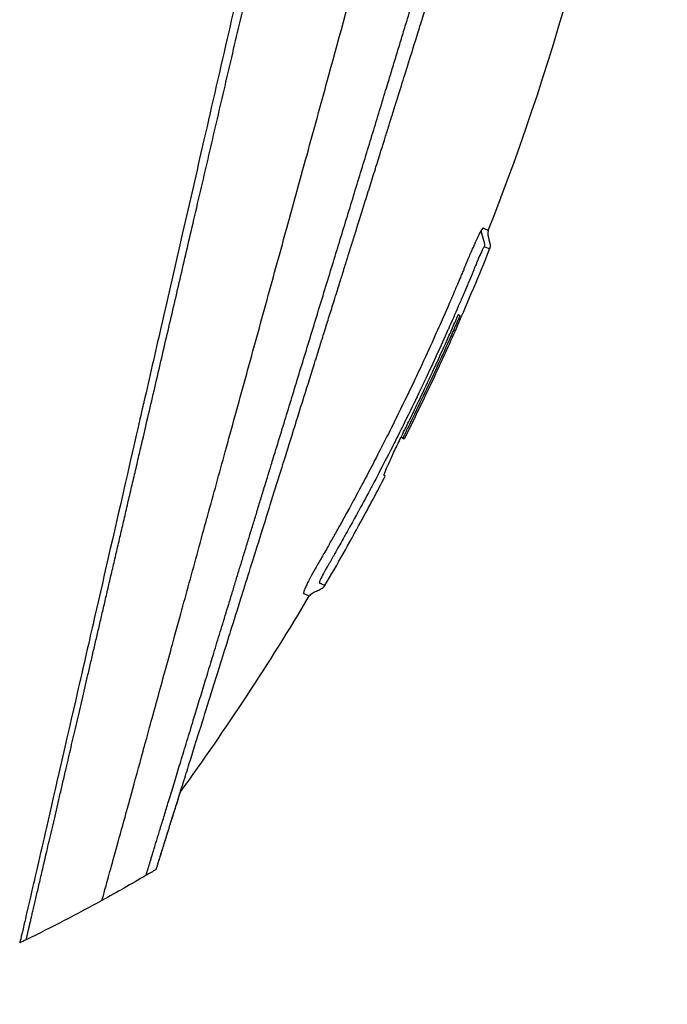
# Model space of a CAD drawing. Header units: millimetres. Extents: x 0 to 5219, y 0 to 2970.
# Tile 8 of 233: x 509 to 549, y 859 to 920. Entities that reach past the tile are written whole.
import ezdxf

# ---------------------------------------------------------------- set-up
doc = ezdxf.new("R2010")
doc.units = ezdxf.units.MM
doc.header["$LTSCALE"] = 0.2

# ---------------------------------------------------------------- blocks, each defined once
blk = doc.blocks.new('A$C1fe89458')
for p, q in [((258.523, 153.517), (258.627, 153.413)), ((258.523, 153.516), (258.624, 153.414)), ((257.535, 151.095), (257.462, 151.168)), ((244.561, 141.234), (244.561, 141.233))]:
    blk.add_line(p, q)
blk.add_arc((118.498, 223.479), 156.751, 331.32693, 332.49797)
at = {"extrusion": (0, 0, -1)}
for centre, major_axis, ratio, start_param, end_param in [((157.143, 247.114), (98.887, -98.849), 0.00011, 6.274337, 6.283153), ((186.553, 222.439), (-84.003, -73.038), 0.999052, 4.891159, 4.897725), ((186.518, 222.48), (81.918, 75.393), 0.999389, 1.78435, 1.812352), ((186.439, 222.559), (52.22, -98.374), 0.999969, 6.268665, 6.315891), ((177.05, 240.309), (61.464, -116.201), 0.920421, 0.028746, 0.032423)]:
    blk.add_ellipse(centre, major_axis=major_axis, ratio=ratio, start_param=start_param, end_param=end_param, dxfattribs=at)
for points, knots in [([(130.052, 118.564), (130.047, 118.558), (130.201, 118.713), (130.379, 118.895), (130.599, 119.117), (130.926, 119.448), (131.356, 119.881), (131.821, 120.35), (132.328, 120.858), (132.78, 121.309), (132.836, 121.365), (132.891, 121.419), (132.944, 121.473), (133.07, 121.598), (133.545, 122.07), (134.618, 123.137), (134.767, 123.285), (134.928, 123.445), (135.102, 123.618), (135.664, 124.177), (136.086, 124.598), (136.318, 124.829), (136.741, 125.253), (137.181, 125.693), (137.638, 126.15), (138.247, 126.759), (138.885, 127.396), (139.548, 128.059), (139.705, 128.217), (139.865, 128.376), (140.025, 128.537), (140.993, 129.504), (142.011, 130.522), (143.073, 131.585), (145.85, 134.362), (148.286, 136.799), (150.061, 138.574), (150.171, 138.684), (150.279, 138.791), (150.384, 138.896), (152.078, 140.591), (153.114, 141.626), (153.404, 141.917), (154.505, 143.018), (156.156, 144.669), (158.429, 146.941), (159.5, 148.012), (160.444, 148.955), (161.248, 149.759), (162.302, 150.813), (163.117, 151.628), (163.681, 152.192), (167.251, 155.763), (170.941, 159.453), (174.708, 163.219), (176.172, 164.683), (178.067, 166.579), (180.411, 168.922), (182.352, 170.864), (183.823, 172.335), (184.809, 173.321), (185.545, 174.057), (186.011, 174.523), (186.205, 174.716), (187.875, 176.385), (188.857, 177.366), (189.132, 177.641), (189.493, 178.001), (189.851, 178.36), (190.207, 178.716), (190.339, 178.848), (190.47, 178.98), (190.601, 179.111), (191.365, 179.876), (191.858, 180.369), (192.074, 180.585), (192.294, 180.805), (192.534, 181.045), (192.794, 181.304), (193.425, 181.933), (194.173, 182.677), (195.038, 183.537), (196.388, 184.879), (197.38, 185.866), (198.01, 186.496), (198.656, 187.142), (199.644, 188.134), (200.97, 189.469), (201.888, 190.392), (202.63, 191.138), (203.197, 191.706), (203.484, 191.994), (203.726, 192.236), (203.923, 192.433), (204.543, 193.052), (205.164, 193.672), (205.785, 194.293), (206.146, 194.654), (206.507, 195.015), (206.868, 195.376), (207.621, 196.13), (208.108, 196.617), (208.333, 196.843), (208.812, 197.322), (209.298, 197.809), (209.792, 198.304), (210.255, 198.767), (210.718, 199.229), (211.18, 199.691), (212.654, 201.166), (214.123, 202.635), (215.584, 204.096), (217.501, 206.013), (219.404, 207.916), (221.287, 209.799), (225.055, 213.565), (228.747, 217.256), (232.319, 220.827), (233.113, 221.621), (233.921, 222.429), (234.743, 223.251), (235.669, 224.178), (236.613, 225.121), (237.57, 226.079), (240.082, 228.592), (241.719, 230.23), (242.59, 231.102), (243.614, 232.125), (244.619, 233.131), (245.604, 234.116), (247.756, 236.267), (249.81, 238.321), (251.733, 240.244), (253.51, 242.021), (254.892, 243.404), (255.963, 244.474), (257.721, 246.232), (258.654, 247.165), (259.013, 247.524), (259.107, 247.617), (259.16, 247.671), (259.174, 247.685), (260.768, 249.28), (262.134, 250.646), (263.209, 251.719), (263.36, 251.87), (263.506, 252.016), (263.646, 252.155), (264.101, 252.609), (264.415, 252.923), (264.64, 253.149), (264.864, 253.373), (265.06, 253.569), (265.227, 253.736), (265.273, 253.783), (265.317, 253.826), (265.358, 253.868), (265.877, 254.387), (265.927, 254.438), (265.936, 254.447), (265.936, 254.447), (265.936, 254.448), (265.936, 254.448)], [-1, -1, -1, -1, -0.973214, -0.973214, -0.973214, -0.946429, -0.946429, -0.946429, -0.922569, -0.922569, -0.922569, -0.919643, -0.919643, -0.919643, -0.896124, -0.896124, -0.896124, -0.892857, -0.892857, -0.892857, -0.88, -0.88, -0.88, -0.867143, -0.867143, -0.867143, -0.85, -0.85, -0.85, -0.84593, -0.84593, -0.84593, -0.821429, -0.821429, -0.821429, -0.786779, -0.786779, -0.786779, -0.784631, -0.784631, -0.784631, -0.75, -0.75, -0.75, -0.71875, -0.71875, -0.71875, -0.705224, -0.705224, -0.705224, -0.6875, -0.6875, -0.6875, -0.625, -0.625, -0.625, -0.59375, -0.59375, -0.59375, -0.575864, -0.575864, -0.575864, -0.5625, -0.5625, -0.5625, -0.546875, -0.546875, -0.546875, -0.541176, -0.541176, -0.541176, -0.539062, -0.539062, -0.539062, -0.53125, -0.53125, -0.53125, -0.526699, -0.526699, -0.526699, -0.515625, -0.515625, -0.515625, -0.5, -0.5, -0.5, -0.484375, -0.484375, -0.484375, -0.473999, -0.473999, -0.473999, -0.46875, -0.46875, -0.46875, -0.458868, -0.458868, -0.458868, -0.453125, -0.453125, -0.453125, -0.445312, -0.445312, -0.445312, -0.4375, -0.4375, -0.4375, -0.430048, -0.430048, -0.430048, -0.40625, -0.40625, -0.40625, -0.375, -0.375, -0.375, -0.3125, -0.3125, -0.3125, -0.297804, -0.297804, -0.297804, -0.28125, -0.28125, -0.28125, -0.25, -0.25, -0.25, -0.230372, -0.230372, -0.230372, -0.1875, -0.1875, -0.1875, -0.167132, -0.167132, -0.167132, -0.133709, -0.133709, -0.133709, -0.125, -0.125, -0.125, -0.078046, -0.078046, -0.078046, -0.071429, -0.071429, -0.071429, -0.053571, -0.053571, -0.053571, -0.039579, -0.039579, -0.039579, -0.035714, -0.035714, -0.035714, -0.002565, -0.002565, -0.002565, 0, 0, 0, 0]), ([(259.264, 226.927), (259.189, 226.78), (259.14, 226.669), (259.112, 226.603), (258.902, 226.118), (258.786, 225.723), (258.714, 225.469), (258.606, 225.085), (258.548, 224.833), (258.523, 224.73), (258.461, 224.48), (258.391, 224.181), (258.31, 223.833), (258.182, 223.28), (258.1, 222.928), (258.067, 222.786), (258.049, 222.71), (258.032, 222.635), (258.014, 222.56), (257.986, 222.443), (257.959, 222.325), (257.932, 222.206), (257.914, 222.131), (257.866, 221.926), (257.787, 221.588), (257.703, 221.228), (257.598, 220.777), (257.471, 220.232), (257.354, 219.729), (257.237, 219.223), (257.119, 218.713), (257.059, 218.453), (256.967, 218.05), (256.84, 217.502), (256.702, 216.902), (256.525, 216.128), (256.306, 215.171), (255.796, 212.944), (255.467, 211.502), (255.333, 210.917), (255.019, 209.551), (254.702, 208.167), (254.379, 206.766), (254.313, 206.478), (254.247, 206.19), (254.18, 205.901), (253.976, 205.014), (253.603, 203.388), (253.051, 200.976), (252.635, 199.16), (252.215, 197.322), (251.79, 195.468), (251.782, 195.433), (251.774, 195.398), (251.766, 195.363), (251.42, 193.849), (250.963, 191.855), (250.393, 189.369), (249.773, 186.668), (249.327, 184.722), (249.059, 183.554), (248.977, 183.197), (248.912, 182.912), (248.863, 182.699), (248.656, 181.794), (248.331, 180.377), (247.891, 178.454), (247.379, 176.222), (246.87, 173.997), (246.366, 171.798), (246.359, 171.769), (246.352, 171.739), (246.345, 171.709), (245.909, 169.806), (245.477, 167.92), (245.05, 166.061), (244.603, 164.111), (244.163, 162.19), (243.731, 160.304), (243.725, 160.276), (243.719, 160.249), (243.712, 160.221), (243.358, 158.673), (243.009, 157.15), (242.667, 155.657), (242.609, 155.405), (242.249, 153.836), (241.629, 151.13), (240.922, 148.041), (240.252, 145.118), (239.632, 142.408), (239.507, 141.86), (239.354, 141.195), (239.179, 140.43), (239.008, 139.683), (238.815, 138.84), (238.605, 137.924), (237.849, 134.624), (237.195, 131.771), (236.661, 129.449), (236.459, 128.568), (236.274, 127.763), (236.108, 127.04), (236.056, 126.81), (236.005, 126.588), (235.956, 126.374), (235.867, 125.988), (235.658, 125.083), (235.442, 124.149), (235.386, 123.909), (235.338, 123.703), (235.297, 123.526), (235.075, 122.573), (235.033, 122.402), (235.019, 122.351), (235.016, 122.339), (235.015, 122.336), (235.014, 122.335)], [0.0000004, 0.0000004, 0.0000004, 0.0000004, 0.0285714, 0.0285714, 0.0285714, 0.0714286, 0.0714286, 0.0714286, 0.0892857, 0.0892857, 0.0892857, 0.1071429, 0.1071429, 0.1071429, 0.125, 0.125, 0.125, 0.1284736, 0.1284736, 0.1284736, 0.1339286, 0.1339286, 0.1339286, 0.1428571, 0.1428571, 0.1428571, 0.1607143, 0.1607143, 0.1607143, 0.1785714, 0.1785714, 0.1785714, 0.1956232, 0.1956232, 0.1956232, 0.2142857, 0.2142857, 0.2142857, 0.25, 0.25, 0.25, 0.2796252, 0.2796252, 0.2796252, 0.2857143, 0.2857143, 0.2857143, 0.3163265, 0.3163265, 0.3163265, 0.3469388, 0.3469388, 0.3469388, 0.3476324, 0.3476324, 0.3476324, 0.377551, 0.377551, 0.377551, 0.4010005, 0.4010005, 0.4010005, 0.4081633, 0.4081633, 0.4081633, 0.4265306, 0.4265306, 0.4265306, 0.4540816, 0.4540816, 0.4540816, 0.4544339, 0.4544339, 0.4544339, 0.4770408, 0.4770408, 0.4770408, 0.4996669, 0.4996669, 0.4996669, 0.5, 0.5, 0.5, 0.5178571, 0.5178571, 0.5178571, 0.5357143, 0.5357143, 0.5357143, 0.5714286, 0.5714286, 0.5714286, 0.5985301, 0.5985301, 0.5985301, 0.625, 0.625, 0.625, 0.75, 0.75, 0.75, 0.7974141, 0.7974141, 0.7974141, 0.8125, 0.8125, 0.8125, 0.875, 0.875, 0.875, 0.8914403, 0.8914403, 0.8914403, 0.9797679, 0.9797679, 0.9797679, 1, 1, 1, 1]), ([(263.881, 166.212), (268.222, 177.231), (271.321, 188.819), (274.351, 209.23), (274.907, 218.067), (274.717, 226.857)], [0, 0, 0, 0, 3.552689, 3.552689, 6.190302, 6.190302, 6.190302, 6.190302]), ([(240.082, 124.954), (240.082, 124.954), (240.082, 124.954), (240.082, 124.954), (240.085, 124.964), (240.201, 125.378), (240.405, 126.114), (240.609, 126.85), (240.905, 127.922), (241.289, 129.315), (241.472, 129.98), (241.675, 130.718), (241.896, 131.525), (242.118, 132.333), (242.359, 133.209), (242.618, 134.151), (242.689, 134.413), (242.763, 134.679), (242.837, 134.951), (242.897, 135.169), (242.958, 135.389), (243.019, 135.613), (243.157, 136.117), (243.3, 136.636), (243.447, 137.171), (243.74, 138.241), (244.05, 139.371), (244.376, 140.557), (244.436, 140.777), (244.497, 140.998), (244.558, 141.222), (244.662, 141.602), (244.768, 141.987), (244.875, 142.378), (245.045, 142.998), (245.219, 143.632), (245.396, 144.278), (245.75, 145.57), (246.118, 146.912), (246.499, 148.299), (246.534, 148.427), (246.57, 148.556), (246.605, 148.685), (246.953, 149.951), (247.311, 151.254), (247.678, 152.588), (248.082, 154.058), (248.497, 155.567), (248.922, 157.109), (249.332, 158.599), (249.749, 160.116), (250.174, 161.658), (250.587, 163.159), (251.007, 164.683), (251.433, 166.229), (251.445, 166.272), (251.457, 166.314), (251.468, 166.357), (251.907, 167.947), (252.351, 169.559), (252.797, 171.178), (253.219, 172.71), (253.642, 174.247), (254.061, 175.777), (254.75, 178.29), (255.429, 180.782), (256.106, 183.259), (256.289, 183.927), (256.471, 184.594), (256.654, 185.26), (256.689, 185.388), (256.724, 185.517), (256.759, 185.645), (256.977, 186.439), (257.195, 187.231), (257.413, 188.021), (258.065, 190.391), (258.714, 192.74), (259.352, 195.044), (260.213, 198.157), (261.055, 201.201), (261.877, 204.141), (262.287, 205.611), (262.67, 207.056), (263.076, 208.461), (263.483, 209.866), (263.797, 211.318), (264.291, 212.55)], [0, 0, 0, 0, 0.00024, 0.00024, 0.00024, 0.087999, 0.087999, 0.087999, 0.175757, 0.175757, 0.175757, 0.217696, 0.217696, 0.217696, 0.259635, 0.259635, 0.259635, 0.271277, 0.271277, 0.271277, 0.280605, 0.280605, 0.280605, 0.301574, 0.301574, 0.301574, 0.343513, 0.343513, 0.343513, 0.351275, 0.351275, 0.351275, 0.364483, 0.364483, 0.364483, 0.385452, 0.385452, 0.385452, 0.427391, 0.427391, 0.427391, 0.431272, 0.431272, 0.431272, 0.46933, 0.46933, 0.46933, 0.511269, 0.511269, 0.511269, 0.551814, 0.551814, 0.551814, 0.591266, 0.591266, 0.591266, 0.59236, 0.59236, 0.59236, 0.632905, 0.632905, 0.632905, 0.671263, 0.671263, 0.671263, 0.734268, 0.734268, 0.734268, 0.75126, 0.75126, 0.75126, 0.754541, 0.754541, 0.754541, 0.774814, 0.774814, 0.774814, 0.835632, 0.835632, 0.835632, 0.917816, 0.917816, 0.917816, 0.958908, 0.958908, 0.958908, 1, 1, 1, 1]), ([(243.422, 126.865), (243.422, 126.866), (243.423, 126.87), (243.428, 126.885), (243.43, 126.891), (243.432, 126.898), (243.435, 126.908), (243.437, 126.915), (243.44, 126.922), (243.442, 126.931), (243.446, 126.942), (243.45, 126.954), (243.454, 126.969), (243.461, 126.991), (243.469, 127.016), (243.479, 127.048), (243.482, 127.056), (243.484, 127.064), (243.487, 127.072), (243.499, 127.112), (243.514, 127.157), (243.529, 127.207), (243.545, 127.258), (243.563, 127.314), (243.582, 127.374), (243.598, 127.428), (243.616, 127.484), (243.635, 127.545), (243.638, 127.554), (243.641, 127.563), (243.644, 127.572), (243.65, 127.593), (243.657, 127.614), (243.664, 127.636), (243.675, 127.673), (243.687, 127.711), (243.699, 127.751), (243.724, 127.829), (243.75, 127.913), (243.778, 128.001), (243.809, 128.102), (243.842, 128.209), (243.878, 128.322), (243.883, 128.338), (243.909, 128.421), (243.96, 128.585), (244.007, 128.736), (244.076, 128.956), (244.176, 129.277), (244.184, 129.301), (244.192, 129.325), (244.2, 129.351), (244.232, 129.454), (244.265, 129.558), (244.297, 129.664), (244.34, 129.8), (244.384, 129.939), (244.427, 130.078), (244.521, 130.379), (244.617, 130.684), (244.711, 130.986), (244.763, 131.151), (244.815, 131.316), (244.866, 131.479), (244.921, 131.655), (244.975, 131.829), (245.028, 131.999), (245.047, 132.059), (245.066, 132.118), (245.084, 132.177), (245.212, 132.587), (245.34, 132.993), (245.463, 133.389), (245.764, 134.349), (246.043, 135.239), (246.272, 135.973), (246.477, 136.629), (246.692, 137.316), (246.917, 138.034), (246.97, 138.205), (247.024, 138.378), (247.079, 138.553), (247.183, 138.885), (247.292, 139.235), (247.408, 139.605), (247.569, 140.118), (247.741, 140.67), (247.927, 141.264), (247.942, 141.312), (247.957, 141.36), (247.973, 141.409), (248.112, 141.854), (248.332, 142.556), (248.646, 143.559), (248.947, 144.521), (249.335, 145.759), (249.827, 147.331), (249.882, 147.506), (249.938, 147.685), (249.995, 147.868), (250.149, 148.36), (250.301, 148.847), (250.452, 149.327), (250.672, 150.03), (250.887, 150.718), (251.098, 151.39), (251.301, 152.041), (251.5, 152.676), (251.693, 153.292), (251.955, 154.13), (252.201, 154.917), (252.429, 155.644), (252.686, 156.466), (252.92, 157.213), (253.128, 157.879), (253.257, 158.289), (253.376, 158.669), (253.484, 159.016), (253.497, 159.056), (253.509, 159.095), (253.521, 159.135), (253.563, 159.268), (253.605, 159.4), (253.645, 159.53), (253.695, 159.687), (253.743, 159.842), (253.791, 159.995), (253.891, 160.316), (253.989, 160.628), (254.083, 160.93), (254.186, 161.257), (254.285, 161.573), (254.38, 161.877), (254.444, 162.083), (254.507, 162.284), (254.569, 162.48), (254.592, 162.556), (254.616, 162.63), (254.639, 162.704), (254.684, 162.849), (254.729, 162.991), (254.772, 163.13), (254.813, 163.261), (254.853, 163.388), (254.892, 163.513), (254.932, 163.642), (254.971, 163.767), (255.009, 163.889), (255.051, 164.021), (255.091, 164.149), (255.13, 164.274), (255.15, 164.338), (255.17, 164.402), (255.189, 164.465), (255.192, 164.473), (255.194, 164.48), (255.197, 164.488), (255.214, 164.544), (255.232, 164.6), (255.249, 164.656), (255.289, 164.783), (255.329, 164.911), (255.37, 165.041), (255.409, 165.168), (255.449, 165.296), (255.49, 165.426), (255.569, 165.678), (255.649, 165.935), (255.732, 166.198), (255.887, 166.696), (256.049, 167.213), (256.217, 167.749), (256.335, 168.126), (256.456, 168.513), (256.58, 168.908), (256.693, 169.268), (256.808, 169.635), (256.925, 170.01), (256.926, 170.013), (256.974, 170.167), (257.07, 170.475), (257.175, 170.81), (257.337, 171.327), (257.557, 172.028), (257.632, 172.269), (257.715, 172.531), (257.804, 172.816), (257.846, 172.95), (257.887, 173.082), (257.927, 173.211), (257.943, 173.262), (257.959, 173.313), (257.975, 173.363), (258.062, 173.64), (258.144, 173.903), (258.223, 174.153), (258.398, 174.714), (258.552, 175.206), (258.685, 175.631), (258.696, 175.665), (258.707, 175.7), (258.718, 175.736), (258.91, 176.349), (259.192, 177.251), (259.564, 178.44), (259.613, 178.596), (259.661, 178.751), (259.709, 178.904), (259.961, 179.709), (260.206, 180.491), (260.443, 181.25), (260.526, 181.515), (260.611, 181.786), (260.698, 182.063), (261.05, 183.189), (261.432, 184.41), (261.842, 185.72), (261.871, 185.813), (261.901, 185.907), (261.93, 186), (262.092, 186.519), (262.254, 187.036), (262.415, 187.551), (262.577, 188.067), (262.737, 188.58), (262.897, 189.092), (263.004, 189.432), (263.11, 189.772), (263.216, 190.11), (263.227, 190.145), (263.441, 190.828), (263.849, 192.132), (263.959, 192.485), (264.084, 192.882), (264.222, 193.323), (264.43, 193.99), (264.617, 194.584), (264.781, 195.109), (264.943, 195.627), (265.084, 196.077), (265.204, 196.462), (265.215, 196.498), (265.227, 196.534), (265.238, 196.57), (265.389, 197.054), (265.54, 197.534), (265.689, 198.011), (265.784, 198.316), (265.88, 198.62), (265.974, 198.922), (266.122, 199.394), (266.268, 199.862), (266.414, 200.326), (266.641, 201.051), (266.865, 201.767), (267.085, 202.472)], [0, 0, 0, 0, 0.015059, 0.015059, 0.015059, 0.02083, 0.02083, 0.02083, 0.024502, 0.024502, 0.024502, 0.02915, 0.02915, 0.02915, 0.035714, 0.035714, 0.035714, 0.03808, 0.03808, 0.03808, 0.049577, 0.049577, 0.049577, 0.061203, 0.061203, 0.061203, 0.071429, 0.071429, 0.071429, 0.072941, 0.072941, 0.072941, 0.076375, 0.076375, 0.076375, 0.082197, 0.082197, 0.082197, 0.093844, 0.093844, 0.093844, 0.107143, 0.107143, 0.107143, 0.125154, 0.125154, 0.125154, 0.141628, 0.141628, 0.141628, 0.142857, 0.142857, 0.142857, 0.150854, 0.150854, 0.150854, 0.161237, 0.161237, 0.161237, 0.183787, 0.183787, 0.183787, 0.196194, 0.196194, 0.196194, 0.209594, 0.209594, 0.209594, 0.214286, 0.214286, 0.214286, 0.235121, 0.235121, 0.235121, 0.285714, 0.285714, 0.285714, 0.318661, 0.318661, 0.318661, 0.326531, 0.326531, 0.326531, 0.342858, 0.342858, 0.342858, 0.36551, 0.36551, 0.36551, 0.367347, 0.367347, 0.367347, 0.406881, 0.406881, 0.406881, 0.444765, 0.444765, 0.444765, 0.44898, 0.44898, 0.44898, 0.464755, 0.464755, 0.464755, 0.487841, 0.487841, 0.487841, 0.510204, 0.510204, 0.510204, 0.531268, 0.531268, 0.531268, 0.55507, 0.55507, 0.55507, 0.569739, 0.569739, 0.569739, 0.571429, 0.571429, 0.571429, 0.574695, 0.574695, 0.574695, 0.578627, 0.578627, 0.578627, 0.586875, 0.586875, 0.586875, 0.595801, 0.595801, 0.595801, 0.601849, 0.601849, 0.601849, 0.604183, 0.604183, 0.604183, 0.608765, 0.608765, 0.608765, 0.613067, 0.613067, 0.613067, 0.617482, 0.617482, 0.617482, 0.622229, 0.622229, 0.622229, 0.624689, 0.624689, 0.624689, 0.625, 0.625, 0.625, 0.626857, 0.626857, 0.626857, 0.631038, 0.631038, 0.631038, 0.635137, 0.635137, 0.635137, 0.643106, 0.643106, 0.643106, 0.65824, 0.65824, 0.65824, 0.668893, 0.668893, 0.668893, 0.678571, 0.678571, 0.678571, 0.689431, 0.689431, 0.689431, 0.701281, 0.701281, 0.701281, 0.705357, 0.705357, 0.705357, 0.708515, 0.708515, 0.708515, 0.709766, 0.709766, 0.709766, 0.71667, 0.71667, 0.71667, 0.732143, 0.732143, 0.732143, 0.733637, 0.733637, 0.733637, 0.758929, 0.758929, 0.758929, 0.763229, 0.763229, 0.763229, 0.785714, 0.785714, 0.785714, 0.794183, 0.794183, 0.794183, 0.828571, 0.828571, 0.828571, 0.831278, 0.831278, 0.831278, 0.846339, 0.846339, 0.846339, 0.861401, 0.861401, 0.861401, 0.871429, 0.871429, 0.871429, 0.896736, 0.896736, 0.896736, 0.903571, 0.903571, 0.903571, 0.919754, 0.919754, 0.919754, 0.935714, 0.935714, 0.935714, 0.936836, 0.936836, 0.936836, 0.951858, 0.951858, 0.951858, 0.961487, 0.961487, 0.961487, 0.97651, 0.97651, 0.97651, 1, 1, 1, 1]), ([(263.478, 166.281), (263.447, 166.234), (263.398, 166.151), (263.324, 166.002), (263.308, 165.97), (263.292, 165.938), (263.276, 165.905), (263.218, 165.786), (263.161, 165.662), (263.109, 165.548), (263.07, 165.461), (263.032, 165.377), (262.997, 165.299), (262.994, 165.293), (262.991, 165.286), (262.988, 165.279), (262.952, 165.199), (262.91, 165.105), (262.862, 164.996), (262.852, 164.971), (262.809, 164.874), (262.733, 164.697), (262.68, 164.572), (262.636, 164.466), (262.602, 164.384), (262.586, 164.345), (262.566, 164.295), (262.54, 164.234), (262.508, 164.157), (262.488, 164.108), (262.481, 164.09), (262.474, 164.074), (262.467, 164.058), (262.461, 164.042), (262.434, 163.977), (262.408, 163.914), (262.382, 163.851), (262.377, 163.839), (262.371, 163.827), (262.366, 163.815), (262.353, 163.782), (262.336, 163.741), (262.316, 163.694)], [-1, -1, -1, -1, -0.9921875, -0.9921875, -0.9921875, -0.9905084, -0.9905084, -0.9905084, -0.984375, -0.984375, -0.984375, -0.98077798, -0.98077798, -0.98077798, -0.98046875, -0.98046875, -0.98046875, -0.9765625, -0.9765625, -0.9765625, -0.97265625, -0.97265625, -0.97265625, -0.96875, -0.96875, -0.96875, -0.96777344, -0.96777344, -0.96777344, -0.96679688, -0.96679688, -0.96679688, -0.96645777, -0.96645777, -0.96645777, -0.96510446, -0.96510446, -0.96510446, -0.96484375, -0.96484375, -0.96484375, -0.96354757, -0.96354757, -0.96354757, -0.96354757]), ([(263.881, 166.212), (263.881, 166.21), (263.829, 166.233), (263.79, 166.251), (263.789, 166.251), (263.789, 166.251), (263.789, 166.251), (263.737, 166.274), (263.695, 166.294), (263.693, 166.295), (263.687, 166.297), (263.681, 166.3), (263.675, 166.302), (263.665, 166.307), (263.657, 166.311), (263.65, 166.314), (263.633, 166.322), (263.618, 166.329), (263.607, 166.334), (263.605, 166.335), (263.603, 166.336), (263.6, 166.336), (263.594, 166.338), (263.589, 166.343), (263.586, 166.346), (263.582, 166.348), (263.576, 166.355), (263.563, 166.356), (263.545, 166.358), (263.521, 166.345), (263.478, 166.281)], [-1, -1, -1, -1, -0.504419, -0.504419, -0.504419, -0.5, -0.5, -0.5, -0.285714, -0.285714, -0.285714, -0.259389, -0.259389, -0.259389, -0.214286, -0.214286, -0.214286, -0.142857, -0.142857, -0.142857, -0.134181, -0.134181, -0.134181, -0.107143, -0.107143, -0.107143, -0.071429, -0.071429, -0.071429, 0, 0, 0, 0]), ([(263.642, 165.217), (263.641, 165.218), (263.641, 165.218), (263.64, 165.218), (263.635, 165.218), (263.625, 165.212), (263.597, 165.166), (263.568, 165.12), (263.535, 165.056), (263.509, 165.003), (263.503, 164.992), (263.496, 164.978), (263.486, 164.958), (263.485, 164.955), (263.483, 164.951), (263.481, 164.948), (263.472, 164.928), (263.462, 164.908), (263.452, 164.887), (263.433, 164.848), (263.414, 164.807), (263.395, 164.764), (263.393, 164.76), (263.391, 164.756), (263.389, 164.752), (263.384, 164.74), (263.377, 164.726), (263.37, 164.709), (263.357, 164.681), (263.342, 164.645), (263.323, 164.603), (263.293, 164.534), (263.271, 164.48), (263.256, 164.445), (263.242, 164.414), (263.23, 164.384), (263.218, 164.356), (263.214, 164.347), (263.21, 164.336), (263.205, 164.326), (263.196, 164.303), (263.186, 164.28), (263.177, 164.259), (263.161, 164.221), (263.135, 164.157), (263.098, 164.067), (263.088, 164.042), (263.075, 164.01), (263.058, 163.97), (263.037, 163.918), (263.024, 163.886), (263.018, 163.873), (262.995, 163.817), (262.969, 163.752), (262.939, 163.68), (262.857, 163.482), (262.776, 163.289), (262.696, 163.099), (262.692, 163.089), (262.665, 163.025), (262.616, 162.908), (262.568, 162.794), (262.499, 162.629), (262.407, 162.415), (262.298, 162.157), (262.199, 161.926), (262.111, 161.722), (261.908, 161.252), (261.703, 160.782), (261.496, 160.314), (261.463, 160.239), (261.429, 160.164), (261.396, 160.089), (260.95, 159.086), (260.494, 158.089), (260.026, 157.094), (259.877, 156.777), (259.726, 156.461), (259.575, 156.145)], [0, 0, 0, 0, 0.000653, 0.000653, 0.000653, 0.005102, 0.005102, 0.005102, 0.0102041, 0.0102041, 0.0102041, 0.011299, 0.011299, 0.011299, 0.0114796, 0.0114796, 0.0114796, 0.0127551, 0.0127551, 0.0127551, 0.0150826, 0.0150826, 0.0150826, 0.0153061, 0.0153061, 0.0153061, 0.0162303, 0.0162303, 0.0162303, 0.0178571, 0.0178571, 0.0178571, 0.0204082, 0.0204082, 0.0204082, 0.0218085, 0.0218085, 0.0218085, 0.0222805, 0.0222805, 0.0222805, 0.0233236, 0.0233236, 0.0233236, 0.0262391, 0.0262391, 0.0262391, 0.0276968, 0.0276968, 0.0276968, 0.0291545, 0.0291545, 0.0291545, 0.03207, 0.03207, 0.03207, 0.0408163, 0.0408163, 0.0408163, 0.0459881, 0.0459881, 0.0459881, 0.0510204, 0.0510204, 0.0510204, 0.0612245, 0.0612245, 0.0612245, 0.0816327, 0.0816327, 0.0816327, 0.0847392, 0.0847392, 0.0847392, 0.1263051, 0.1263051, 0.1263051, 0.139546, 0.139546, 0.139546, 0.139546]), ([(262.316, 163.694), (262.309, 163.677), (262.302, 163.659), (262.294, 163.641), (262.258, 163.554), (262.213, 163.447), (262.16, 163.321), (262.03, 163.011), (261.922, 162.757), (261.838, 162.559), (261.77, 162.397), (261.703, 162.243), (261.64, 162.095), (261.593, 161.984), (261.569, 161.928), (261.569, 161.928), (261.529, 161.835), (261.375, 161.477), (261.101, 160.856), (260.787, 160.143), (260.313, 159.079), (259.66, 157.682)], [-0.96354757, -0.96354757, -0.96354757, -0.96354757, -0.96308483, -0.96308483, -0.96308483, -0.9609375, -0.9609375, -0.9609375, -0.953125, -0.953125, -0.953125, -0.9453125, -0.9453125, -0.9453125, -0.9375, -0.9375, -0.9375, -0.91044715, -0.91044715, -0.91044715, -0.87932671, -0.87932671, -0.87932671, -0.87932671]), ([(257.535, 151.095), (257.527, 151.098), (257.51, 151.106), (257.471, 151.125), (257.45, 151.112), (257.471, 151.213), (257.514, 151.33), (257.668, 151.697), (257.776, 151.939), (258.004, 152.434), (258.132, 152.705), (258.414, 153.294), (258.566, 153.607), (258.808, 154.096), (258.926, 154.332), (259.617, 155.743), (260.116, 156.789), (260.846, 158.368), (261.087, 158.896), (261.444, 159.69), (261.562, 159.956), (261.738, 160.354), (261.797, 160.487), (261.884, 160.686), (261.913, 160.753), (261.972, 160.886), (262.001, 160.953), (262.03, 161.019)], [-2.334866, -2.334866, -2.334866, -2.334866, -1.936193, -1.936193, -1.729087, -1.729087, -1.509443, -1.509443, -1.274072, -1.274072, -1.048912, -1.048912, -0.819829, -0.819829, -0.696027, -0.696027, -0.3484, -0.3484, -0.174268, -0.174268, -0.087149, -0.087149, -0.043578, -0.043578, -0.02179, -0.02179, -0.000001, -0.000001, -0.000001, -0.000001]), ([(262.135, 160.969), (262.103, 160.896), (262.072, 160.824), (262.008, 160.679), (261.977, 160.607), (261.881, 160.39), (261.818, 160.246), (261.626, 159.813), (261.497, 159.525), (261.109, 158.661), (260.847, 158.087), (260.049, 156.372), (259.504, 155.235), (258.898, 154.008), (258.877, 153.966), (258.818, 153.845), (258.788, 153.783), (258.731, 153.663), (258.706, 153.608), (258.663, 153.514), (258.648, 153.477), (258.612, 153.384), (258.633, 153.41), (258.674, 153.39), (258.692, 153.381), (258.7, 153.378)], [-1.566534, -1.566534, -1.566534, -1.566534, -1.537488, -1.537488, -1.508441, -1.508441, -1.45035, -1.45035, -1.334184, -1.334184, -1.101929, -1.101929, -0.637905, -0.637905, -0.598391, -0.598391, -0.552339, -0.552339, -0.503687, -0.503687, -0.45364, -0.45364, -0.320377, -0.320377, 0, 0, 0, 0]), ([(262.135, 160.969), (262.12, 160.974), (262.104, 160.981), (262.069, 160.998), (262.05, 161.008), (262.03, 161.019)], [0.000089, 0.000089, 0.000089, 0.000089, 0.1283387, 0.1283387, 0.2565897, 0.2565897, 0.2565897, 0.2565897]), ([(261.958, 160.3), (261.93, 160.236), (261.901, 160.17), (261.75, 159.831), (261.605, 159.508), (261.289, 158.812), (261.124, 158.45), (260.875, 157.907), (260.704, 157.535), (259.899, 155.816), (259.307, 154.593), (258.7, 153.378)], [10.869953, 10.869953, 10.869953, 10.869953, 11.360377, 11.360377, 13.298144, 13.298144, 15.132878, 15.132878, 16.008781, 16.008781, 18.211527, 18.211527, 18.211527, 18.211527]), ([(259.66, 157.682), (259.569, 157.487), (259.474, 157.287), (259.376, 157.08), (259.021, 156.329), (258.681, 155.625), (258.355, 154.963), (257.86, 153.957), (257.4, 153.049), (256.985, 152.248), (256.425, 151.163), (255.948, 150.271), (255.563, 149.56), (254.956, 148.441), (254.582, 147.778), (254.46, 147.561), (254.386, 147.43), (254.262, 147.209), (254.087, 146.9), (254.081, 146.89), (254.075, 146.88), (254.07, 146.87), (254.018, 146.779), (253.95, 146.659), (253.864, 146.51), (253.785, 146.372), (253.718, 146.255), (253.664, 146.16), (253.604, 146.057), (253.556, 145.974), (253.52, 145.91), (253.498, 145.872), (253.48, 145.842), (253.467, 145.818), (253.455, 145.798), (253.444, 145.778), (253.432, 145.758), (253.41, 145.719), (253.388, 145.682), (253.368, 145.647), (253.361, 145.635), (253.348, 145.612), (253.329, 145.579), (253.325, 145.573), (253.322, 145.567), (253.318, 145.561), (253.303, 145.534), (253.286, 145.505), (253.269, 145.474), (253.195, 145.345), (253.091, 145.16), (252.974, 144.94)], [-0.8793267, -0.8793267, -0.8793267, -0.8793267, -0.875, -0.875, -0.875, -0.859016, -0.859016, -0.859016, -0.8347234, -0.8347234, -0.8347234, -0.8018442, -0.8018442, -0.8018442, -0.75, -0.75, -0.75, -0.7409155, -0.7409155, -0.7409155, -0.740625, -0.740625, -0.740625, -0.7359375, -0.7359375, -0.7359375, -0.73125, -0.73125, -0.73125, -0.7283057, -0.7283057, -0.7283057, -0.7265625, -0.7265625, -0.7265625, -0.7257856, -0.7257856, -0.7257856, -0.7242188, -0.7242188, -0.7242188, -0.72322, -0.72322, -0.72322, -0.7230469, -0.7230469, -0.7230469, -0.721875, -0.721875, -0.721875, -0.7142094, -0.7142094, -0.7142094, -0.7142094]), ([(259.575, 156.145), (259.537, 156.066), (259.5, 155.987), (259.462, 155.908), (259.459, 155.902), (259.238, 155.437), (258.79, 154.528), (258.61, 154.165), (258.395, 153.732), (258.141, 153.229), (257.993, 152.935), (257.786, 152.528), (257.517, 152.008), (257.295, 151.577), (257.029, 151.068), (256.719, 150.483), (256.684, 150.417), (256.513, 150.092), (256.199, 149.512), (255.952, 149.053), (255.614, 148.433), (255.182, 147.657), (255.092, 147.495), (254.977, 147.289), (254.836, 147.039), (254.81, 146.993), (254.806, 146.986), (254.789, 146.957), (254.715, 146.825), (254.613, 146.645), (254.482, 146.416), (254.406, 146.281), (254.347, 146.178), (254.306, 146.107), (254.274, 146.052), (254.245, 146), (254.217, 145.952), (254.202, 145.926), (254.187, 145.9), (254.173, 145.875), (254.156, 145.844), (254.143, 145.823), (254.136, 145.81), (254.131, 145.802), (254.129, 145.798), (254.129, 145.797), (254.108, 145.762), (254.079, 145.71), (254.04, 145.643), (253.999, 145.573), (253.969, 145.522), (253.95, 145.489), (253.947, 145.484), (253.945, 145.479), (253.942, 145.473), (253.921, 145.438), (253.894, 145.391), (253.862, 145.334), (253.83, 145.278), (253.806, 145.235), (253.789, 145.204), (253.784, 145.195), (253.78, 145.187), (253.776, 145.18), (253.723, 145.084), (253.633, 144.919), (253.564, 144.774)], [0.139546, 0.139546, 0.139546, 0.139546, 0.1428571, 0.1428571, 0.1428571, 0.1683715, 0.1683715, 0.1683715, 0.1785714, 0.1785714, 0.1785714, 0.1980839, 0.1980839, 0.1980839, 0.2142857, 0.2142857, 0.2142857, 0.2342217, 0.2342217, 0.2342217, 0.25, 0.25, 0.25, 0.2588865, 0.2588865, 0.2588865, 0.2605112, 0.2605112, 0.2605112, 0.2678571, 0.2678571, 0.2678571, 0.2723214, 0.2723214, 0.2723214, 0.2745536, 0.2745536, 0.2745536, 0.2756696, 0.2756696, 0.2756696, 0.2763405, 0.2763405, 0.2763405, 0.2767857, 0.2767857, 0.2767857, 0.2790179, 0.2790179, 0.2790179, 0.28125, 0.28125, 0.28125, 0.2815369, 0.2815369, 0.2815369, 0.2834821, 0.2834821, 0.2834821, 0.2852134, 0.2852134, 0.2852134, 0.2857143, 0.2857143, 0.2857143, 0.2930312, 0.2930312, 0.2930312, 0.2930312]), ([(258.699, 153.378), (258.689, 153.383), (258.667, 153.394), (258.628, 153.412), (258.625, 153.412), (258.624, 153.414)], [-1.2861392, -1.2861392, -1.2861392, -1.2861392, -0.7985141, -0.7985141, -0.7577439, -0.7577439, -0.7577439, -0.7577439]), ([(252.974, 144.94), (252.948, 144.892), (252.922, 144.841), (252.895, 144.79), (252.844, 144.694), (252.771, 144.553), (252.696, 144.397), (252.674, 144.353), (252.653, 144.308), (252.632, 144.263), (252.602, 144.199), (252.575, 144.135), (252.552, 144.078), (252.548, 144.067), (252.54, 144.048), (252.531, 144.023), (252.53, 144.018), (252.528, 144.013), (252.526, 144.007), (252.517, 143.98), (252.512, 143.962), (252.509, 143.95), (252.494, 143.895), (252.5, 143.884), (252.502, 143.875), (252.502, 143.873), (252.503, 143.87), (252.504, 143.868), (252.504, 143.867), (252.505, 143.867), (252.505, 143.866), (252.506, 143.864), (252.507, 143.863), (252.509, 143.861), (252.512, 143.858), (252.515, 143.855), (252.518, 143.853), (252.526, 143.848), (252.535, 143.844), (252.545, 143.842), (252.552, 143.841), (252.559, 143.839), (252.566, 143.838), (252.573, 143.836), (252.579, 143.835), (252.584, 143.833), (252.584, 143.833), (252.589, 143.831), (252.598, 143.827), (252.622, 143.816), (252.681, 143.788), (252.741, 143.76), (252.773, 143.745), (252.805, 143.73), (252.828, 143.719), (252.828, 143.719), (252.829, 143.719), (252.829, 143.719), (252.847, 143.71), (252.856, 143.706), (252.856, 143.706)], [-0.7142094, -0.7142094, -0.7142094, -0.7142094, -0.7125, -0.7125, -0.7125, -0.7052, -0.7052, -0.7052, -0.703125, -0.703125, -0.703125, -0.6984375, -0.6984375, -0.6984375, -0.6964914, -0.6964914, -0.6964914, -0.6960938, -0.6960938, -0.6960938, -0.69375, -0.69375, -0.69375, -0.6890625, -0.6890625, -0.6890625, -0.6882429, -0.6882429, -0.6882429, -0.6878906, -0.6878906, -0.6878906, -0.6867188, -0.6867188, -0.6867188, -0.684375, -0.684375, -0.684375, -0.6796875, -0.6796875, -0.6796875, -0.6773438, -0.6773438, -0.6773438, -0.675, -0.675, -0.675, -0.6612454, -0.6612454, -0.6612454, -0.6215414, -0.6215414, -0.6215414, -0.6004041, -0.6004041, -0.6004041, -0.6, -0.6, -0.6, -0.5662765, -0.5662765, -0.5662765, -0.5662765]), ([(252.856, 143.706), (252.881, 143.748), (252.913, 143.785), (252.988, 143.853), (253.031, 143.883), (253.146, 143.949), (253.22, 143.981), (253.388, 144.052), (253.483, 144.089), (253.62, 144.164), (253.665, 144.193), (253.748, 144.263), (253.787, 144.306), (253.815, 144.354)], [0, 0, 0, 0, 0.0144726, 0.0144726, 0.0302229, 0.0302229, 0.0541971, 0.0541971, 0.0848911, 0.0848911, 0.1007498, 0.1007498, 0.1175651, 0.1175651, 0.1175651, 0.1175651]), ([(253.564, 144.774), (253.55, 144.746), (253.538, 144.721), (253.527, 144.696), (253.525, 144.691), (253.522, 144.686), (253.52, 144.68), (253.506, 144.649), (253.497, 144.626), (253.491, 144.608), (253.49, 144.605), (253.489, 144.602), (253.488, 144.599), (253.484, 144.588), (253.479, 144.573), (253.476, 144.559), (253.47, 144.53), (253.473, 144.52), (253.476, 144.514), (253.476, 144.513), (253.477, 144.512), (253.477, 144.511), (253.482, 144.503), (253.491, 144.501), (253.501, 144.5), (253.505, 144.5), (253.51, 144.5), (253.514, 144.499), (253.518, 144.499), (253.52, 144.498), (253.522, 144.497), (253.525, 144.496), (253.526, 144.496), (253.526, 144.496), (253.535, 144.49), (253.548, 144.482), (253.565, 144.472), (253.574, 144.467), (253.585, 144.462), (253.598, 144.455), (253.626, 144.441), (253.662, 144.424), (253.698, 144.409), (253.703, 144.406), (253.711, 144.403), (253.719, 144.399), (253.74, 144.39), (253.77, 144.376), (253.792, 144.365), (253.803, 144.36), (253.813, 144.356), (253.815, 144.355), (253.815, 144.354), (253.815, 144.354), (253.815, 144.354)], [0.2930312, 0.2930312, 0.2930312, 0.2930312, 0.2943499, 0.2943499, 0.2943499, 0.2946429, 0.2946429, 0.2946429, 0.2968441, 0.2968441, 0.2968441, 0.2971939, 0.2971939, 0.2971939, 0.2991071, 0.2991071, 0.2991071, 0.3028878, 0.3028878, 0.3028878, 0.3035714, 0.3035714, 0.3035714, 0.3080357, 0.3080357, 0.3080357, 0.3102679, 0.3102679, 0.3102679, 0.3112211, 0.3112211, 0.3112211, 0.3125, 0.3125, 0.3125, 0.3214286, 0.3214286, 0.3214286, 0.3322978, 0.3322978, 0.3322978, 0.3571429, 0.3571429, 0.3571429, 0.3723386, 0.3723386, 0.3723386, 0.4089075, 0.4089075, 0.4089075, 0.4285714, 0.4285714, 0.4285714, 0.433726, 0.433726, 0.433726, 0.433726]), ([(243.422, 126.865), (243.421, 126.864), (243.422, 126.865), (243.459, 126.982), (243.471, 127.02), (243.485, 127.066), (243.501, 127.117), (243.521, 127.181), (243.544, 127.254), (243.569, 127.333), (243.588, 127.396), (243.635, 127.544), (243.744, 127.893), (243.827, 128.161), (243.91, 128.425), (243.977, 128.64), (243.981, 128.651), (243.984, 128.662), (243.987, 128.672), (244.183, 129.298), (244.401, 129.995), (244.611, 130.666), (244.615, 130.677), (244.704, 130.964), (244.916, 131.639)], [-1, -1, -1, -1, -0.96875, -0.96875, -0.96875, -0.9547937, -0.9547937, -0.9547937, -0.9375, -0.9375, -0.9375, -0.90625, -0.90625, -0.90625, -0.875, -0.875, -0.875, -0.8739463, -0.8739463, -0.8739463, -0.8125, -0.8125, -0.8125, -0.785115, -0.785115, -0.785115, -0.785115])]:
    blk.add_open_spline(points, degree=3, knots=knots)
for points, weights, knots in [([(235.414, 122.53), (235.414, 122.53), (235.414, 122.53), (235.415, 122.536), (235.515, 122.963), (235.898, 124.605), (236.182, 125.823), (236.961, 129.162), (237.901, 133.195), (239.702, 140.929), (241.753, 149.739), (243.283, 156.309), (244.872, 163.126), (246.534, 170.266), (249.054, 181.068), (251.889, 193.281), (253.68, 201.004), (255.46, 208.678), (256.308, 212.343), (257.542, 217.628), (257.925, 219.368), (258.766, 222.695), (258.973, 224.508), (259.657, 225.83)], [1, 1, 1, 1.00000000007, 0.999999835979, 0.999999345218, 0.999999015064, 0.999998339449, 0.999997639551, 0.999997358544, 0.999997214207, 0.999996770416, 0.999996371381, 0.999995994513, 0.999995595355, 0.999996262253, 0.999997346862, 0.999998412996, 0.999998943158, 0.999999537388, 0.999999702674, 0.999999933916, 1, 1], [0.0059845, 0.0059845, 0.0059845, 0.0059845, 0.0064922, 0.0064922, 0.0937019, 0.0937019, 0.1809116, 0.1809116, 0.275834, 0.355331, 0.434828, 0.5143249, 0.5143249, 0.5938219, 0.6733189, 0.7528158, 0.8366594, 0.8366594, 0.9183297, 0.9183297, 0.9591649, 0.9591649, 1, 1, 1, 1]), ([(242.792, 126.493), (242.792, 126.493), (242.792, 126.493), (242.796, 126.505), (242.921, 126.911), (243.339, 128.278), (243.639, 129.261), (244.447, 131.909), (245.406, 135.053), (247.27, 141.165), (249.323, 147.895), (250.882, 152.993), (252.513, 158.323), (254.189, 163.8), (256.939, 172.786), (259.415, 180.942), (261.137, 186.593), (262.823, 192.128), (263.642, 194.816), (264.831, 198.706), (265.215, 199.98), (265.919, 202.264), (266.223, 203.293), (266.538, 204.283)], [1.00000000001, 1.00000000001, 1.00000000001, 1.00000000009, 0.999999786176, 0.999999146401, 0.999998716, 0.999997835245, 0.999996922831, 0.999996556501, 0.999996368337, 0.999995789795, 0.999995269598, 0.999994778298, 0.999994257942, 0.999995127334, 0.999996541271, 0.999997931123, 0.999998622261, 0.999999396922, 0.999999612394, 0.999999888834, 0.999999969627, 0.999999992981], [0.0064434, 0.0064434, 0.0064434, 0.0064434, 0.0064922, 0.0064922, 0.0937019, 0.0937019, 0.1809116, 0.1809116, 0.275834, 0.355331, 0.434828, 0.5143249, 0.5143249, 0.5938219, 0.6733189, 0.7528158, 0.8366594, 0.8366594, 0.9183297, 0.9183297, 0.9591649, 0.9591649, 0.9932226, 0.9932226, 0.9932226, 0.9932226])]:
    blk.add_rational_spline(points, weights, degree=3, knots=knots)
for points in [[(263.642, 165.217), (263.738, 165.506), (263.385, 165.993), (263.478, 166.281)], [(263.881, 166.212), (263.741, 165.855), (264.106, 165.418), (263.963, 165.063)], [(261.958, 160.3), (262.652, 161.876), (263.321, 163.464), (263.962, 165.063)], [(263.962, 165.063), (263.963, 165.063), (263.867, 165.114), (263.642, 165.217)], [(253.818, 144.353), (254.574, 145.646), (255.312, 146.95), (256.03, 148.264)], [(244.916, 131.64), (247.746, 135.536), (250.399, 139.566), (252.856, 143.706)], [(252.856, 143.706), (252.856, 143.706), (252.856, 143.706), (252.856, 143.706)]]:
    blk.add_open_spline(points, degree=3)

msp = doc.modelspace()

# ---------------------------------------------------------------- block references
msp.add_blockref('A$C1fe89458', (274.157, 740.896))

doc.saveas('drawing.dxf')
